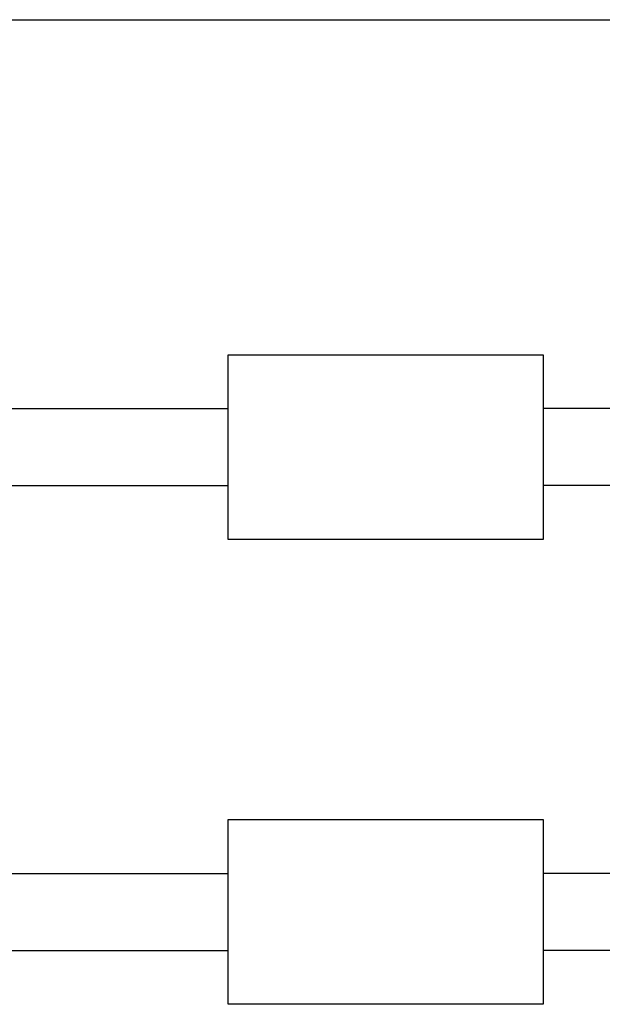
# Model space of a CAD drawing. Header units: inches. Extents: x 0 to 34, y 0 to 22.
# Tile 18 of 25: x 15.4 to 17.8, y 13.9 to 17.9. Entities that reach past the tile are written whole.
import ezdxf

# ---------------------------------------------------------------- set-up
doc = ezdxf.new("R2010")
doc.units = ezdxf.units.IN
doc.header["$MEASUREMENT"] = 0
doc.layers.add('DIM', color=2, linetype='Continuous')
doc.layers.add('OBJ', color=1, linetype='Continuous')

msp = doc.modelspace()

# ---------------------------------------------------------------- linework, layer by layer
at = {"layer": 'DIM'}
msp.add_line((13.0363, 17.887), (20.2114, 17.887), dxfattribs=at)
at = {"layer": 'OBJ'}
for p, q in [((16.249, 16.5271), (17.529, 16.5271)), ((16.249, 15.7771), (16.249, 16.5271)), ((17.529, 16.5271), (17.529, 15.7771)), ((14.749, 16.3086), (16.249, 16.3086)), ((17.529, 16.3223), (17.529, 15.9818)), ((22.5535, 16.3086), (17.529, 16.3086)), ((14.749, 15.9956), (16.249, 15.9956)), ((22.5535, 15.9956), (17.529, 15.9956)), ((17.529, 15.7771), (16.249, 15.7771)), ((16.249, 14.64), (17.529, 14.64)), ((16.249, 13.89), (16.249, 14.64)), ((17.529, 14.64), (17.529, 13.89)), ((17.529, 14.4353), (17.529, 14.0947)), ((14.749, 14.4215), (16.249, 14.4215)), ((22.5535, 14.4215), (17.529, 14.4215)), ((14.749, 14.1085), (16.249, 14.1085)), ((22.5535, 14.1085), (17.529, 14.1085)), ((17.529, 13.89), (16.249, 13.89))]:
    msp.add_line(p, q, dxfattribs=at)

doc.saveas('drawing.dxf')
